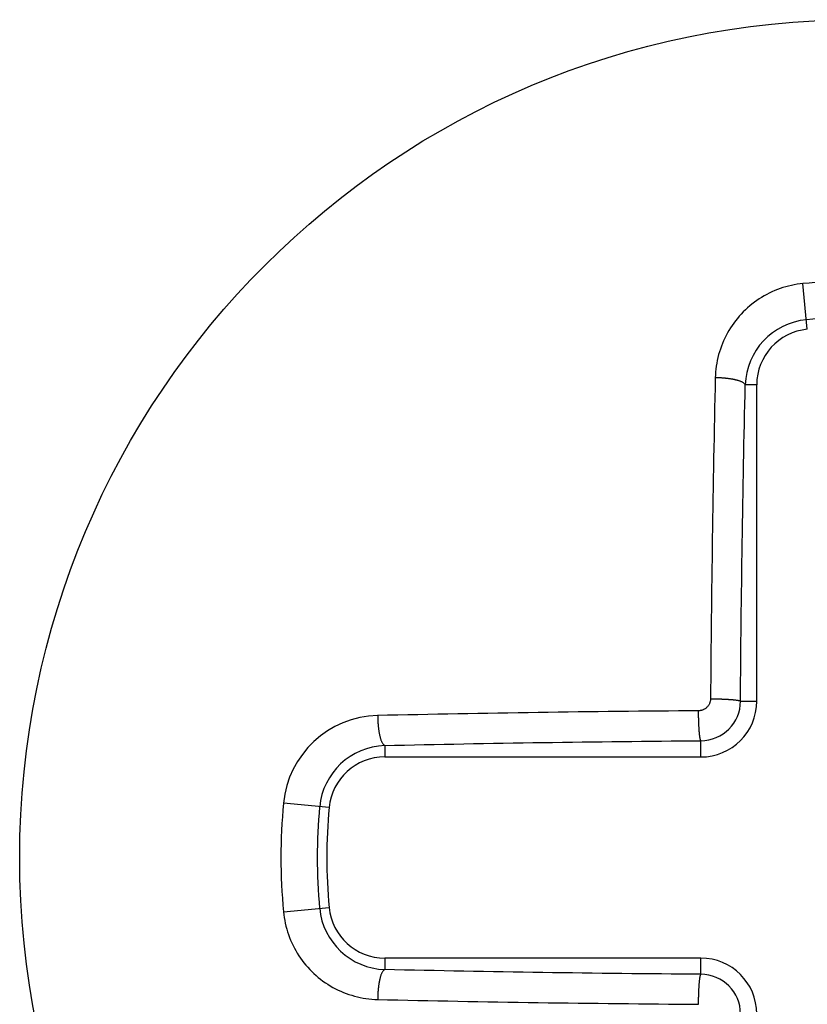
# Model space of a CAD drawing. Extents: x 131 to 418, y 147 to 294.
# Tile 16 of 37: x 240.5 to 241.91, y 255.53 to 257.29. Entities that reach past the tile are written whole.
import ezdxf

# ---------------------------------------------------------------- set-up
doc = ezdxf.new("R2010")
doc.units = 0
doc.header["$LTSCALE"] = 30.734
doc.header["$MEASUREMENT"] = 0
doc.layers.add('00_COMPONENTS', color=7, linetype='CONTINUOUS')

msp = doc.modelspace()

# ---------------------------------------------------------------- linework, layer by layer
at = {"layer": '00_COMPONENTS'}
for p, q in [((241.8942, 256.8195), (241.889, 256.8186)), ((241.8993, 256.8202), (241.8942, 256.8195)), ((241.9045, 256.8208), (241.8993, 256.8202)), ((241.9123, 256.739), (241.9045, 256.8208)), ((241.8442, 256.8037), (241.8395, 256.8013)), ((241.849, 256.8059), (241.8442, 256.8037)), ((241.8538, 256.8081), (241.849, 256.8059)), ((241.8587, 256.81), (241.8538, 256.8081)), ((241.8636, 256.8118), (241.8587, 256.81)), ((241.8686, 256.8135), (241.8636, 256.8118)), ((241.8737, 256.815), (241.8686, 256.8135)), ((241.8787, 256.8163), (241.8737, 256.815)), ((241.8839, 256.8175), (241.8787, 256.8163)), ((241.889, 256.8186), (241.8839, 256.8175)), ((241.8132, 256.7841), (241.8091, 256.7808)), ((241.8174, 256.7873), (241.8132, 256.7841)), ((241.8216, 256.7903), (241.8174, 256.7873)), ((241.826, 256.7933), (241.8216, 256.7903)), ((241.8304, 256.7961), (241.826, 256.7933)), ((241.8349, 256.7988), (241.8304, 256.7961)), ((241.8395, 256.8013), (241.8349, 256.7988)), ((241.7939, 256.7663), (241.7904, 256.7624)), ((241.7976, 256.7701), (241.7939, 256.7663)), ((241.8013, 256.7738), (241.7976, 256.7701)), ((241.8052, 256.7773), (241.8013, 256.7738)), ((241.8091, 256.7808), (241.8052, 256.7773)), ((241.7806, 256.7501), (241.7776, 256.7458)), ((241.7837, 256.7543), (241.7806, 256.7501)), ((241.787, 256.7584), (241.7837, 256.7543)), ((241.7904, 256.7624), (241.787, 256.7584)), ((241.7693, 256.7324), (241.7668, 256.7278)), ((241.7719, 256.737), (241.7693, 256.7324)), ((241.7747, 256.7414), (241.7719, 256.737)), ((241.7776, 256.7458), (241.7747, 256.7414)), ((241.7602, 256.7135), (241.7583, 256.7086)), ((241.7623, 256.7183), (241.7602, 256.7135)), ((241.7645, 256.7231), (241.7623, 256.7183)), ((241.7668, 256.7278), (241.7645, 256.7231)), ((241.755, 256.6986), (241.7535, 256.6935)), ((241.7566, 256.7036), (241.755, 256.6986)), ((241.7583, 256.7086), (241.7566, 256.7036)), ((241.7501, 256.6781), (241.7493, 256.673)), ((241.7511, 256.6833), (241.7501, 256.6781)), ((241.7522, 256.6884), (241.7511, 256.6833)), ((241.7535, 256.6935), (241.7522, 256.6884)), ((241.7481, 256.6625), (241.7477, 256.6573)), ((241.7486, 256.6678), (241.7481, 256.6625)), ((241.7493, 256.673), (241.7486, 256.6678)), ((241.7475, 256.6521), (241.7471, 256.6341)), ((241.7477, 256.6573), (241.7475, 256.6521)), ((241.7485, 256.6521), (241.7475, 256.6521)), ((241.7495, 256.6521), (241.7485, 256.6521)), ((241.7505, 256.6521), (241.7495, 256.6521)), ((241.7515, 256.6521), (241.7505, 256.6521)), ((241.7525, 256.652), (241.7515, 256.6521)), ((241.7536, 256.652), (241.7525, 256.652)), ((241.7546, 256.652), (241.7536, 256.652)), ((241.7556, 256.6519), (241.7546, 256.652)), ((241.7566, 256.6519), (241.7556, 256.6519)), ((241.7576, 256.6518), (241.7566, 256.6519)), ((241.7586, 256.6518), (241.7576, 256.6518)), ((241.7596, 256.6517), (241.7586, 256.6518)), ((241.7606, 256.6516), (241.7596, 256.6517)), ((241.7616, 256.6516), (241.7606, 256.6516)), ((241.7626, 256.6515), (241.7616, 256.6516)), ((241.7636, 256.6514), (241.7626, 256.6515)), ((241.7646, 256.6513), (241.7636, 256.6514)), ((241.7656, 256.6512), (241.7646, 256.6513)), ((241.7666, 256.6511), (241.7656, 256.6512)), ((241.7676, 256.651), (241.7666, 256.6511)), ((241.7686, 256.6509), (241.7676, 256.651)), ((241.7696, 256.6508), (241.7686, 256.6509)), ((241.7706, 256.6507), (241.7696, 256.6508)), ((241.7716, 256.6505), (241.7706, 256.6507)), ((241.7726, 256.6504), (241.7716, 256.6505)), ((241.7736, 256.6502), (241.7726, 256.6504)), ((241.7746, 256.6501), (241.7736, 256.6502)), ((241.7756, 256.6499), (241.7746, 256.6501)), ((241.7766, 256.6498), (241.7756, 256.6499)), ((241.7776, 256.6496), (241.7766, 256.6498)), ((241.7786, 256.6494), (241.7776, 256.6496)), ((241.7796, 256.6492), (241.7786, 256.6494)), ((241.7806, 256.649), (241.7796, 256.6492)), ((241.7816, 256.6488), (241.7806, 256.649)), ((241.7826, 256.6486), (241.7816, 256.6488)), ((241.7836, 256.6484), (241.7826, 256.6486)), ((241.7845, 256.6481), (241.7836, 256.6484)), ((241.7855, 256.6479), (241.7845, 256.6481)), ((241.7865, 256.6476), (241.7855, 256.6479)), ((241.7875, 256.6474), (241.7865, 256.6476)), ((241.7885, 256.6471), (241.7875, 256.6474)), ((241.7894, 256.6468), (241.7885, 256.6471)), ((241.7904, 256.6465), (241.7894, 256.6468)), ((241.7913, 256.6462), (241.7904, 256.6465)), ((241.7923, 256.6458), (241.7913, 256.6462)), ((241.7932, 256.6454), (241.7923, 256.6458)), ((241.7941, 256.645), (241.7932, 256.6454)), ((241.7951, 256.6446), (241.7941, 256.645)), ((241.796, 256.6441), (241.7951, 256.6446)), ((241.7968, 256.6436), (241.796, 256.6441)), ((241.7977, 256.6431), (241.7968, 256.6436)), ((241.7985, 256.6425), (241.7977, 256.6431)), ((241.7471, 256.6341), (241.7467, 256.6162)), ((241.7993, 256.6419), (241.7985, 256.6425)), ((241.8, 256.6412), (241.7993, 256.6419)), ((241.8006, 256.6403), (241.8, 256.6412)), ((241.8011, 256.6394), (241.8006, 256.6403)), ((241.8007, 256.6217), (241.8011, 256.6394)), ((241.8217, 256.6394), (241.8011, 256.6394)), ((241.8217, 256.0732), (241.8217, 256.6394)), ((241.7467, 256.6162), (241.7463, 256.5982)), ((241.8003, 256.604), (241.8007, 256.6217)), ((241.7463, 256.5982), (241.7459, 256.5803)), ((241.7999, 256.5864), (241.8003, 256.604)), ((241.7459, 256.5803), (241.7456, 256.5623)), ((241.7995, 256.5687), (241.7999, 256.5864)), ((241.7456, 256.5623), (241.7452, 256.5444)), ((241.7992, 256.551), (241.7995, 256.5687)), ((241.7452, 256.5444), (241.7449, 256.5264)), ((241.7988, 256.5333), (241.7992, 256.551)), ((241.7449, 256.5264), (241.7445, 256.5084)), ((241.7985, 256.5156), (241.7988, 256.5333)), ((241.7445, 256.5084), (241.7442, 256.4905)), ((241.7981, 256.4979), (241.7985, 256.5156)), ((241.7442, 256.4905), (241.7439, 256.4725)), ((241.7978, 256.4802), (241.7981, 256.4979)), ((241.7439, 256.4725), (241.7435, 256.4546)), ((241.7975, 256.4625), (241.7978, 256.4802)), ((241.7435, 256.4546), (241.7432, 256.4366)), ((241.7972, 256.4448), (241.7975, 256.4625)), ((241.7432, 256.4366), (241.7429, 256.4186)), ((241.7969, 256.4271), (241.7972, 256.4448)), ((241.7429, 256.4186), (241.7426, 256.4007)), ((241.7966, 256.4094), (241.7969, 256.4271)), ((241.7426, 256.4007), (241.7424, 256.3827)), ((241.7963, 256.3917), (241.7966, 256.4094)), ((241.7424, 256.3827), (241.7421, 256.3648)), ((241.796, 256.374), (241.7963, 256.3917)), ((241.7421, 256.3648), (241.7418, 256.3468)), ((241.7957, 256.3563), (241.796, 256.374)), ((241.7418, 256.3468), (241.7416, 256.3288)), ((241.7955, 256.3386), (241.7957, 256.3563)), ((241.7416, 256.3288), (241.7413, 256.3109)), ((241.7952, 256.3209), (241.7955, 256.3386)), ((241.7413, 256.3109), (241.7411, 256.2929)), ((241.795, 256.3032), (241.7952, 256.3209)), ((241.7411, 256.2929), (241.7409, 256.275)), ((241.7947, 256.2856), (241.795, 256.3032)), ((241.7409, 256.275), (241.7406, 256.257)), ((241.7945, 256.2679), (241.7947, 256.2856)), ((241.7406, 256.257), (241.7404, 256.239)), ((241.7943, 256.2502), (241.7945, 256.2679)), ((241.7404, 256.239), (241.7402, 256.2211)), ((241.7941, 256.2325), (241.7943, 256.2502)), ((241.7402, 256.2211), (241.74, 256.2031)), ((241.7939, 256.2148), (241.7941, 256.2325)), ((241.74, 256.2031), (241.7398, 256.1852)), ((241.7937, 256.1971), (241.7939, 256.2148)), ((241.7398, 256.1852), (241.7397, 256.1672)), ((241.7935, 256.1794), (241.7937, 256.1971)), ((241.7397, 256.1672), (241.7395, 256.1492)), ((241.7933, 256.1617), (241.7935, 256.1794)), ((241.7395, 256.1492), (241.7393, 256.1313)), ((241.7932, 256.144), (241.7933, 256.1617)), ((241.793, 256.1263), (241.7932, 256.144)), ((241.7393, 256.1313), (241.7392, 256.1133)), ((241.7929, 256.1086), (241.793, 256.1263)), ((241.7392, 256.1133), (241.739, 256.0954)), ((241.7927, 256.0909), (241.7929, 256.1086)), ((241.739, 256.0954), (241.7389, 256.0774)), ((241.7926, 256.0732), (241.7927, 256.0909)), ((241.7318, 256.0616), (241.731, 256.0609)), ((241.7326, 256.0623), (241.7318, 256.0616)), ((241.7333, 256.0631), (241.7326, 256.0623)), ((241.734, 256.0639), (241.7333, 256.0631)), ((241.7346, 256.0647), (241.734, 256.0639)), ((241.7352, 256.0656), (241.7346, 256.0647)), ((241.7358, 256.0665), (241.7352, 256.0656)), ((241.7363, 256.0674), (241.7358, 256.0665)), ((241.7368, 256.0683), (241.7363, 256.0674)), ((241.7372, 256.0693), (241.7368, 256.0683)), ((241.7376, 256.0703), (241.7372, 256.0693)), ((241.7379, 256.0713), (241.7376, 256.0703)), ((241.7382, 256.0723), (241.7379, 256.0713)), ((241.7385, 256.0733), (241.7382, 256.0723)), ((241.7386, 256.0743), (241.7385, 256.0733)), ((241.7388, 256.0753), (241.7386, 256.0743)), ((241.7389, 256.0764), (241.7388, 256.0753)), ((241.7389, 256.0774), (241.7397, 256.0774)), ((241.7389, 256.0774), (241.7389, 256.0764)), ((241.7397, 256.0774), (241.7404, 256.0774)), ((241.7404, 256.0774), (241.7412, 256.0774)), ((241.7412, 256.0774), (241.7419, 256.0774)), ((241.7419, 256.0774), (241.7427, 256.0774)), ((241.7427, 256.0774), (241.7434, 256.0774)), ((241.7434, 256.0774), (241.7442, 256.0774)), ((241.7442, 256.0774), (241.7449, 256.0774)), ((241.7449, 256.0774), (241.7457, 256.0774)), ((241.7457, 256.0774), (241.7464, 256.0773)), ((241.7464, 256.0773), (241.7472, 256.0773)), ((241.7472, 256.0773), (241.7479, 256.0773)), ((241.7479, 256.0773), (241.7487, 256.0773)), ((241.7487, 256.0773), (241.7494, 256.0773)), ((241.7494, 256.0773), (241.7502, 256.0773)), ((241.7502, 256.0773), (241.7509, 256.0773)), ((241.7509, 256.0773), (241.7517, 256.0773)), ((241.7517, 256.0773), (241.7524, 256.0772)), ((241.7524, 256.0772), (241.7532, 256.0772)), ((241.7532, 256.0772), (241.7539, 256.0772)), ((241.7539, 256.0772), (241.7547, 256.0772)), ((241.7547, 256.0772), (241.7554, 256.0772)), ((241.7554, 256.0772), (241.7562, 256.0771)), ((241.7562, 256.0771), (241.7569, 256.0771)), ((241.7569, 256.0771), (241.7577, 256.0771)), ((241.7577, 256.0771), (241.7584, 256.0771)), ((241.7584, 256.0771), (241.7592, 256.077)), ((241.7592, 256.077), (241.7599, 256.077)), ((241.7599, 256.077), (241.7607, 256.077)), ((241.7607, 256.077), (241.7614, 256.0769)), ((241.7614, 256.0769), (241.7622, 256.0769)), ((241.7622, 256.0769), (241.7629, 256.0769)), ((241.7629, 256.0769), (241.7637, 256.0768)), ((241.7637, 256.0768), (241.7644, 256.0768)), ((241.7644, 256.0768), (241.7652, 256.0768)), ((241.7652, 256.0768), (241.7659, 256.0767)), ((241.7659, 256.0767), (241.7667, 256.0767)), ((241.7667, 256.0767), (241.7674, 256.0767)), ((241.7674, 256.0767), (241.7682, 256.0766)), ((241.7682, 256.0766), (241.7689, 256.0766)), ((241.7689, 256.0766), (241.7697, 256.0765)), ((241.7697, 256.0765), (241.7704, 256.0765)), ((241.7704, 256.0765), (241.7712, 256.0764)), ((241.7712, 256.0764), (241.7719, 256.0764)), ((241.7719, 256.0764), (241.7727, 256.0763)), ((241.7727, 256.0763), (241.7734, 256.0763)), ((241.7734, 256.0763), (241.7742, 256.0762)), ((241.7742, 256.0762), (241.7749, 256.0762)), ((241.7749, 256.0762), (241.7757, 256.0761)), ((241.7757, 256.0761), (241.7764, 256.0761)), ((241.7764, 256.0761), (241.7772, 256.076)), ((241.7772, 256.076), (241.7779, 256.0759)), ((241.7779, 256.0759), (241.7786, 256.0759)), ((241.7786, 256.0759), (241.7794, 256.0758)), ((241.7794, 256.0758), (241.7801, 256.0757)), ((241.7801, 256.0757), (241.7809, 256.0756)), ((241.7809, 256.0756), (241.7816, 256.0755)), ((241.7816, 256.0755), (241.7824, 256.0755)), ((241.7824, 256.0755), (241.7831, 256.0754)), ((241.7831, 256.0754), (241.7839, 256.0753)), ((241.7839, 256.0753), (241.7846, 256.0752)), ((241.7846, 256.0752), (241.7854, 256.0751)), ((241.7854, 256.0751), (241.7861, 256.075)), ((241.7861, 256.075), (241.7869, 256.0749)), ((241.7869, 256.0749), (241.7876, 256.0747)), ((241.7876, 256.0747), (241.7883, 256.0746)), ((241.7883, 256.0746), (241.789, 256.0744)), ((241.789, 256.0744), (241.7898, 256.0743)), ((241.7898, 256.0743), (241.7905, 256.0741)), ((241.7905, 256.0741), (241.7913, 256.0739)), ((241.7913, 256.0739), (241.792, 256.0736)), ((241.792, 256.0736), (241.7926, 256.0732)), ((241.7926, 256.0732), (241.8217, 256.0732)), ((241.1607, 256.0478), (241.1428, 256.0474)), ((241.1428, 256.0474), (241.1428, 256.0464)), ((241.1428, 256.0464), (241.1428, 256.0454)), ((241.1428, 256.0454), (241.1428, 256.0444)), ((241.1428, 256.0444), (241.1428, 256.0433)), ((241.1787, 256.0482), (241.1607, 256.0478)), ((241.1967, 256.0486), (241.1787, 256.0482)), ((241.2146, 256.0489), (241.1967, 256.0486)), ((241.2326, 256.0493), (241.2146, 256.0489)), ((241.2505, 256.0497), (241.2326, 256.0493)), ((241.2685, 256.05), (241.2505, 256.0497)), ((241.2864, 256.0504), (241.2685, 256.05)), ((241.3044, 256.0507), (241.2864, 256.0504)), ((241.3224, 256.051), (241.3044, 256.0507)), ((241.3403, 256.0513), (241.3224, 256.051)), ((241.3583, 256.0517), (241.3403, 256.0513)), ((241.3762, 256.0519), (241.3583, 256.0517)), ((241.3942, 256.0522), (241.3762, 256.0519)), ((241.4122, 256.0525), (241.3942, 256.0522)), ((241.4301, 256.0528), (241.4122, 256.0525)), ((241.4481, 256.0531), (241.4301, 256.0528)), ((241.466, 256.0533), (241.4481, 256.0531)), ((241.484, 256.0536), (241.466, 256.0533)), ((241.502, 256.0538), (241.484, 256.0536)), ((241.5199, 256.054), (241.502, 256.0538)), ((241.5379, 256.0542), (241.5199, 256.054)), ((241.5558, 256.0545), (241.5379, 256.0542)), ((241.5738, 256.0547), (241.5558, 256.0545)), ((241.5918, 256.0549), (241.5738, 256.0547)), ((241.6097, 256.055), (241.5918, 256.0549)), ((241.6277, 256.0552), (241.6097, 256.055)), ((241.6456, 256.0554), (241.6277, 256.0552)), ((241.6636, 256.0555), (241.6456, 256.0554)), ((241.6816, 256.0557), (241.6636, 256.0555)), ((241.6995, 256.0558), (241.6816, 256.0557)), ((241.7175, 256.056), (241.6995, 256.0558)), ((241.7175, 256.0552), (241.7175, 256.056)), ((241.7185, 256.056), (241.7175, 256.056)), ((241.7175, 256.0545), (241.7175, 256.0552)), ((241.7175, 256.0537), (241.7175, 256.0545)), ((241.7175, 256.053), (241.7175, 256.0537)), ((241.7175, 256.0522), (241.7175, 256.053)), ((241.7175, 256.0515), (241.7175, 256.0522)), ((241.7175, 256.0507), (241.7175, 256.0515)), ((241.7175, 256.05), (241.7175, 256.0507)), ((241.7175, 256.0492), (241.7175, 256.05)), ((241.7175, 256.0485), (241.7175, 256.0492)), ((241.7176, 256.0477), (241.7175, 256.0485)), ((241.7176, 256.047), (241.7176, 256.0477)), ((241.7176, 256.0462), (241.7176, 256.047)), ((241.7176, 256.0455), (241.7176, 256.0462)), ((241.7176, 256.0447), (241.7176, 256.0455)), ((241.7176, 256.044), (241.7176, 256.0447)), ((241.7176, 256.0432), (241.7176, 256.044)), ((241.7195, 256.0561), (241.7185, 256.056)), ((241.7206, 256.0562), (241.7195, 256.0561)), ((241.7216, 256.0564), (241.7206, 256.0562)), ((241.7226, 256.0567), (241.7216, 256.0564)), ((241.7236, 256.057), (241.7226, 256.0567)), ((241.7246, 256.0573), (241.7236, 256.057)), ((241.7256, 256.0577), (241.7246, 256.0573)), ((241.7266, 256.0581), (241.7256, 256.0577)), ((241.7275, 256.0586), (241.7266, 256.0581)), ((241.7284, 256.0591), (241.7275, 256.0586)), ((241.7293, 256.0596), (241.7284, 256.0591)), ((241.7302, 256.0602), (241.7293, 256.0596)), ((241.731, 256.0609), (241.7302, 256.0602)), ((241.1428, 256.0433), (241.1429, 256.0423)), ((241.1429, 256.0423), (241.1429, 256.0413)), ((241.1429, 256.0413), (241.1429, 256.0403)), ((241.1429, 256.0403), (241.143, 256.0393)), ((241.143, 256.0393), (241.143, 256.0383)), ((241.143, 256.0383), (241.1431, 256.0373)), ((241.1431, 256.0373), (241.1431, 256.0363)), ((241.1431, 256.0363), (241.1432, 256.0353)), ((241.1432, 256.0353), (241.1432, 256.0343)), ((241.1432, 256.0343), (241.1433, 256.0333)), ((241.1433, 256.0333), (241.1434, 256.0323)), ((241.1434, 256.0323), (241.1435, 256.0313)), ((241.1435, 256.0313), (241.1436, 256.0303)), ((241.1436, 256.0303), (241.1437, 256.0293)), ((241.1437, 256.0293), (241.1438, 256.0283)), ((241.1438, 256.0283), (241.1439, 256.0272)), ((241.1439, 256.0272), (241.144, 256.0262)), ((241.144, 256.0262), (241.1441, 256.0252)), ((241.7177, 256.0425), (241.7176, 256.0432)), ((241.7177, 256.0417), (241.7177, 256.0425)), ((241.7177, 256.041), (241.7177, 256.0417)), ((241.7177, 256.0402), (241.7177, 256.041)), ((241.7177, 256.0395), (241.7177, 256.0402)), ((241.7178, 256.0387), (241.7177, 256.0395)), ((241.7178, 256.038), (241.7178, 256.0387)), ((241.7178, 256.0372), (241.7178, 256.038)), ((241.7178, 256.0365), (241.7178, 256.0372)), ((241.7179, 256.0357), (241.7178, 256.0365)), ((241.7179, 256.035), (241.7179, 256.0357)), ((241.7179, 256.0342), (241.7179, 256.035)), ((241.7179, 256.0335), (241.7179, 256.0342)), ((241.718, 256.0327), (241.7179, 256.0335)), ((241.718, 256.032), (241.718, 256.0327)), ((241.718, 256.0312), (241.718, 256.032)), ((241.7181, 256.0305), (241.718, 256.0312)), ((241.7181, 256.0297), (241.7181, 256.0305)), ((241.7181, 256.029), (241.7181, 256.0297)), ((241.7182, 256.0282), (241.7181, 256.029)), ((241.7182, 256.0275), (241.7182, 256.0282)), ((241.7183, 256.0267), (241.7182, 256.0275)), ((241.7183, 256.026), (241.7183, 256.0267)), ((241.7184, 256.0252), (241.7183, 256.026)), ((241.1441, 256.0252), (241.1442, 256.0242)), ((241.1442, 256.0242), (241.1444, 256.0232)), ((241.1444, 256.0232), (241.1445, 256.0223)), ((241.1445, 256.0223), (241.1446, 256.0213)), ((241.1446, 256.0213), (241.1448, 256.0203)), ((241.1448, 256.0203), (241.145, 256.0193)), ((241.145, 256.0193), (241.1451, 256.0183)), ((241.1451, 256.0183), (241.1453, 256.0173)), ((241.1453, 256.0173), (241.1455, 256.0163)), ((241.1455, 256.0163), (241.1457, 256.0153)), ((241.1457, 256.0153), (241.1459, 256.0143)), ((241.1459, 256.0143), (241.1461, 256.0133)), ((241.1461, 256.0133), (241.1463, 256.0123)), ((241.1463, 256.0123), (241.1465, 256.0113)), ((241.1465, 256.0113), (241.1467, 256.0103)), ((241.1467, 256.0103), (241.147, 256.0094)), ((241.147, 256.0094), (241.1472, 256.0084)), ((241.1472, 256.0084), (241.1475, 256.0074)), ((241.7184, 256.0245), (241.7184, 256.0252)), ((241.7184, 256.0237), (241.7184, 256.0245)), ((241.7185, 256.023), (241.7184, 256.0237)), ((241.7185, 256.0222), (241.7185, 256.023)), ((241.7186, 256.0215), (241.7185, 256.0222)), ((241.7187, 256.0207), (241.7186, 256.0215)), ((241.7187, 256.02), (241.7187, 256.0207)), ((241.7188, 256.0192), (241.7187, 256.02)), ((241.7188, 256.0185), (241.7188, 256.0192)), ((241.7189, 256.0177), (241.7188, 256.0185)), ((241.719, 256.017), (241.7189, 256.0177)), ((241.719, 256.0162), (241.719, 256.017)), ((241.7191, 256.0155), (241.719, 256.0162)), ((241.7192, 256.0147), (241.7191, 256.0155)), ((241.7193, 256.014), (241.7192, 256.0147)), ((241.7193, 256.0132), (241.7193, 256.014)), ((241.7194, 256.0125), (241.7193, 256.0132)), ((241.7195, 256.0118), (241.7194, 256.0125)), ((241.7196, 256.011), (241.7195, 256.0118)), ((241.7197, 256.0103), (241.7196, 256.011)), ((241.7198, 256.0095), (241.7197, 256.0103)), ((241.7199, 256.0088), (241.7198, 256.0095)), ((241.72, 256.008), (241.7199, 256.0088)), ((241.1475, 256.0074), (241.1478, 256.0064)), ((241.1478, 256.0064), (241.1481, 256.0055)), ((241.1481, 256.0055), (241.1484, 256.0045)), ((241.1484, 256.0045), (241.1487, 256.0035)), ((241.1487, 256.0035), (241.1491, 256.0026)), ((241.1491, 256.0026), (241.1495, 256.0017)), ((241.1495, 256.0017), (241.1499, 256.0007)), ((241.1499, 256.0007), (241.1503, 255.9998)), ((241.1503, 255.9998), (241.1508, 255.9989)), ((241.1508, 255.9989), (241.1512, 255.998)), ((241.1512, 255.998), (241.1518, 255.9972)), ((241.1518, 255.9972), (241.1524, 255.9964)), ((241.1524, 255.9964), (241.153, 255.9956)), ((241.153, 255.9956), (241.1537, 255.9949)), ((241.1537, 255.9949), (241.1545, 255.9943)), ((241.1545, 255.9943), (241.1555, 255.9938)), ((241.1555, 255.9938), (241.1731, 255.9942)), ((241.1555, 255.9938), (241.1555, 255.9732)), ((241.1731, 255.9942), (241.1908, 255.9946)), ((241.1908, 255.9946), (241.2085, 255.995)), ((241.2085, 255.995), (241.2262, 255.9954)), ((241.2262, 255.9954), (241.2439, 255.9957)), ((241.2439, 255.9957), (241.2616, 255.9961)), ((241.2616, 255.9961), (241.2793, 255.9964)), ((241.2793, 255.9964), (241.297, 255.9968)), ((241.297, 255.9968), (241.3147, 255.9971)), ((241.3147, 255.9971), (241.3324, 255.9974)), ((241.3324, 255.9974), (241.3501, 255.9977)), ((241.3501, 255.9977), (241.3678, 255.998)), ((241.3678, 255.998), (241.3855, 255.9983)), ((241.3855, 255.9983), (241.4032, 255.9986)), ((241.4032, 255.9986), (241.4209, 255.9989)), ((241.4209, 255.9989), (241.4386, 255.9992)), ((241.4386, 255.9992), (241.4562, 255.9994)), ((241.4562, 255.9994), (241.4739, 255.9997)), ((241.4739, 255.9997), (241.4916, 255.9999)), ((241.4916, 255.9999), (241.5093, 256.0001)), ((241.5093, 256.0001), (241.527, 256.0004)), ((241.527, 256.0004), (241.5447, 256.0006)), ((241.5447, 256.0006), (241.5624, 256.0008)), ((241.5624, 256.0008), (241.5801, 256.001)), ((241.5801, 256.001), (241.5978, 256.0012)), ((241.5978, 256.0012), (241.6155, 256.0014)), ((241.6155, 256.0014), (241.6332, 256.0015)), ((241.6332, 256.0015), (241.6509, 256.0017)), ((241.6509, 256.0017), (241.6686, 256.0019)), ((241.6686, 256.0019), (241.6863, 256.002)), ((241.6863, 256.002), (241.704, 256.0022)), ((241.704, 256.0022), (241.7217, 256.0023)), ((241.7202, 256.0073), (241.72, 256.008)), ((241.7203, 256.0066), (241.7202, 256.0073)), ((241.7204, 256.0058), (241.7203, 256.0066)), ((241.7206, 256.0051), (241.7204, 256.0058)), ((241.7208, 256.0044), (241.7206, 256.0051)), ((241.721, 256.0036), (241.7208, 256.0044)), ((241.7213, 256.0029), (241.721, 256.0036)), ((241.7217, 256.0023), (241.7213, 256.0029)), ((241.7217, 255.9732), (241.7217, 256.0023)), ((241.1555, 255.9732), (241.7217, 255.9732)), ((241.0559, 255.8826), (240.9741, 255.8903)), ((240.9741, 255.6961), (241.0559, 255.7038)), ((240.9741, 255.6961), (240.9747, 255.6909)), ((240.9747, 255.6909), (240.9754, 255.6857)), ((240.9754, 255.6857), (240.9763, 255.6805)), ((240.9763, 255.6805), (240.9773, 255.6754)), ((240.9773, 255.6754), (240.9785, 255.6703)), ((240.9785, 255.6703), (240.9799, 255.6652)), ((240.9799, 255.6652), (240.9814, 255.6601)), ((240.9814, 255.6601), (240.9831, 255.6552)), ((240.9831, 255.6552), (240.9849, 255.6502)), ((240.9849, 255.6502), (240.9868, 255.6453)), ((240.9868, 255.6453), (240.9889, 255.6405)), ((240.9889, 255.6405), (240.9912, 255.6358)), ((240.9912, 255.6358), (240.9936, 255.6311)), ((240.9936, 255.6311), (240.9961, 255.6265)), ((240.9961, 255.6265), (240.9988, 255.6219)), ((240.9988, 255.6219), (241.0016, 255.6175)), ((241.0016, 255.6175), (241.0045, 255.6131)), ((241.0045, 255.6131), (241.0076, 255.6089)), ((241.0076, 255.6089), (241.0108, 255.6047)), ((241.0108, 255.6047), (241.0141, 255.6007)), ((241.1555, 255.6132), (241.1555, 255.5926)), ((241.7217, 255.6132), (241.1555, 255.6132)), ((241.7217, 255.5841), (241.7217, 255.6132)), ((241.0141, 255.6007), (241.0176, 255.5967)), ((241.0176, 255.5967), (241.0211, 255.5928)), ((241.0211, 255.5928), (241.0248, 255.5891)), ((241.0248, 255.5891), (241.0286, 255.5854)), ((241.0286, 255.5854), (241.0325, 255.5819)), ((241.1499, 255.5857), (241.1495, 255.5847)), ((241.1503, 255.5866), (241.1499, 255.5857)), ((241.1508, 255.5875), (241.1503, 255.5866)), ((241.1512, 255.5884), (241.1508, 255.5875)), ((241.1518, 255.5892), (241.1512, 255.5884)), ((241.1524, 255.5901), (241.1518, 255.5892)), ((241.153, 255.5908), (241.1524, 255.5901)), ((241.1537, 255.5915), (241.153, 255.5908)), ((241.1545, 255.5922), (241.1537, 255.5915)), ((241.1555, 255.5926), (241.1545, 255.5922)), ((241.1731, 255.5922), (241.1555, 255.5926)), ((241.1908, 255.5918), (241.1731, 255.5922)), ((241.2085, 255.5914), (241.1908, 255.5918)), ((241.2262, 255.591), (241.2085, 255.5914)), ((241.2439, 255.5907), (241.2262, 255.591)), ((241.2616, 255.5903), (241.2439, 255.5907)), ((241.2793, 255.59), (241.2616, 255.5903)), ((241.297, 255.5896), (241.2793, 255.59)), ((241.3147, 255.5893), (241.297, 255.5896)), ((241.3324, 255.589), (241.3147, 255.5893)), ((241.3501, 255.5887), (241.3324, 255.589)), ((241.3678, 255.5884), (241.3501, 255.5887)), ((241.3855, 255.5881), (241.3678, 255.5884)), ((241.4032, 255.5878), (241.3855, 255.5881)), ((241.4209, 255.5875), (241.4032, 255.5878)), ((241.4386, 255.5873), (241.4209, 255.5875)), ((241.4562, 255.587), (241.4386, 255.5873)), ((241.4739, 255.5867), (241.4562, 255.587)), ((241.4916, 255.5865), (241.4739, 255.5867)), ((241.5093, 255.5863), (241.4916, 255.5865)), ((241.527, 255.586), (241.5093, 255.5863)), ((241.5447, 255.5858), (241.527, 255.586)), ((241.5624, 255.5856), (241.5447, 255.5858)), ((241.5801, 255.5854), (241.5624, 255.5856)), ((241.5978, 255.5852), (241.5801, 255.5854)), ((241.6155, 255.585), (241.5978, 255.5852)), ((241.0325, 255.5819), (241.0365, 255.5785)), ((241.0365, 255.5785), (241.0406, 255.5753)), ((241.0406, 255.5753), (241.0448, 255.5721)), ((241.0448, 255.5721), (241.0491, 255.5691)), ((241.0491, 255.5691), (241.0535, 255.5662)), ((241.1451, 255.5681), (241.145, 255.5671)), ((241.1453, 255.5691), (241.1451, 255.5681)), ((241.1455, 255.5701), (241.1453, 255.5691)), ((241.1457, 255.5711), (241.1455, 255.5701)), ((241.1459, 255.5721), (241.1457, 255.5711)), ((241.1461, 255.5731), (241.1459, 255.5721)), ((241.1463, 255.5741), (241.1461, 255.5731)), ((241.1465, 255.5751), (241.1463, 255.5741)), ((241.1467, 255.5761), (241.1465, 255.5751)), ((241.147, 255.577), (241.1467, 255.5761)), ((241.1472, 255.578), (241.147, 255.577)), ((241.1475, 255.579), (241.1472, 255.578)), ((241.1478, 255.58), (241.1475, 255.579)), ((241.1481, 255.581), (241.1478, 255.58)), ((241.1484, 255.5819), (241.1481, 255.581)), ((241.1487, 255.5829), (241.1484, 255.5819)), ((241.1491, 255.5838), (241.1487, 255.5829)), ((241.1495, 255.5847), (241.1491, 255.5838)), ((241.6332, 255.5849), (241.6155, 255.585)), ((241.6509, 255.5847), (241.6332, 255.5849)), ((241.6686, 255.5845), (241.6509, 255.5847)), ((241.6863, 255.5844), (241.6686, 255.5845)), ((241.704, 255.5842), (241.6863, 255.5844)), ((241.7217, 255.5841), (241.704, 255.5842)), ((241.7188, 255.5679), (241.7189, 255.5687)), ((241.7188, 255.5672), (241.7188, 255.5679)), ((241.7189, 255.5687), (241.719, 255.5694)), ((241.719, 255.5702), (241.7191, 255.5709)), ((241.719, 255.5694), (241.719, 255.5702)), ((241.7191, 255.5709), (241.7192, 255.5717)), ((241.7192, 255.5717), (241.7193, 255.5724)), ((241.7193, 255.5732), (241.7194, 255.5739)), ((241.7193, 255.5724), (241.7193, 255.5732)), ((241.7194, 255.5739), (241.7195, 255.5747)), ((241.7195, 255.5747), (241.7196, 255.5754)), ((241.7196, 255.5754), (241.7197, 255.5762)), ((241.7197, 255.5762), (241.7198, 255.5769)), ((241.7198, 255.5769), (241.7199, 255.5776)), ((241.7199, 255.5776), (241.72, 255.5784)), ((241.72, 255.5784), (241.7202, 255.5791)), ((241.7202, 255.5791), (241.7203, 255.5798)), ((241.7203, 255.5798), (241.7204, 255.5806)), ((241.7204, 255.5806), (241.7206, 255.5813)), ((241.7206, 255.5813), (241.7208, 255.582)), ((241.7208, 255.582), (241.721, 255.5828)), ((241.721, 255.5828), (241.7213, 255.5835)), ((241.7213, 255.5835), (241.7217, 255.5841)), ((241.0535, 255.5662), (241.0579, 255.5635)), ((241.0579, 255.5635), (241.0625, 255.5608)), ((241.0625, 255.5608), (241.0671, 255.5583)), ((241.0671, 255.5583), (241.0718, 255.556)), ((241.0718, 255.556), (241.0766, 255.5538)), ((241.0766, 255.5538), (241.0814, 255.5518)), ((241.0814, 255.5518), (241.0863, 255.5499)), ((241.0863, 255.5499), (241.0913, 255.5481)), ((241.1432, 255.5511), (241.1431, 255.5501)), ((241.1431, 255.5501), (241.1431, 255.5491)), ((241.1433, 255.5531), (241.1432, 255.5521)), ((241.1432, 255.5521), (241.1432, 255.5511)), ((241.1434, 255.5541), (241.1433, 255.5531)), ((241.1435, 255.5551), (241.1434, 255.5541)), ((241.1436, 255.5562), (241.1435, 255.5551)), ((241.1437, 255.5572), (241.1436, 255.5562)), ((241.1438, 255.5582), (241.1437, 255.5572)), ((241.1439, 255.5592), (241.1438, 255.5582)), ((241.144, 255.5602), (241.1439, 255.5592)), ((241.1441, 255.5612), (241.144, 255.5602)), ((241.1442, 255.5622), (241.1441, 255.5612)), ((241.1444, 255.5632), (241.1442, 255.5622)), ((241.1445, 255.5642), (241.1444, 255.5632)), ((241.1446, 255.5652), (241.1445, 255.5642)), ((241.1448, 255.5662), (241.1446, 255.5652)), ((241.145, 255.5671), (241.1448, 255.5662)), ((241.7178, 255.5499), (241.7179, 255.5507)), ((241.7178, 255.5492), (241.7178, 255.5499)), ((241.7179, 255.5529), (241.718, 255.5537)), ((241.7179, 255.5522), (241.7179, 255.5529)), ((241.7179, 255.5514), (241.7179, 255.5522)), ((241.7179, 255.5507), (241.7179, 255.5514)), ((241.718, 255.5552), (241.7181, 255.5559)), ((241.718, 255.5544), (241.718, 255.5552)), ((241.718, 255.5537), (241.718, 255.5544)), ((241.7181, 255.5574), (241.7182, 255.5582)), ((241.7181, 255.5567), (241.7181, 255.5574)), ((241.7181, 255.5559), (241.7181, 255.5567)), ((241.7182, 255.5589), (241.7183, 255.5597)), ((241.7182, 255.5582), (241.7182, 255.5589)), ((241.7183, 255.5604), (241.7184, 255.5612)), ((241.7183, 255.5597), (241.7183, 255.5604)), ((241.7184, 255.5627), (241.7185, 255.5634)), ((241.7184, 255.5619), (241.7184, 255.5627)), ((241.7184, 255.5612), (241.7184, 255.5619)), ((241.7185, 255.5642), (241.7186, 255.5649)), ((241.7185, 255.5634), (241.7185, 255.5642)), ((241.7186, 255.5649), (241.7187, 255.5657)), ((241.7187, 255.5664), (241.7188, 255.5672)), ((241.7187, 255.5657), (241.7187, 255.5664)), ((241.0913, 255.5481), (241.0963, 255.5465)), ((241.0963, 255.5465), (241.1014, 255.545)), ((241.1014, 255.545), (241.1064, 255.5438)), ((241.1064, 255.5438), (241.1116, 255.5426)), ((241.1116, 255.5426), (241.1167, 255.5416)), ((241.1167, 255.5416), (241.1219, 255.5408)), ((241.1219, 255.5408), (241.1271, 255.5401)), ((241.1271, 255.5401), (241.1323, 255.5396)), ((241.1323, 255.5396), (241.1376, 255.5392)), ((241.1376, 255.5392), (241.1428, 255.539)), ((241.1429, 255.5441), (241.1428, 255.5431)), ((241.1428, 255.5431), (241.1428, 255.5421)), ((241.1428, 255.5421), (241.1428, 255.541)), ((241.1428, 255.541), (241.1428, 255.54)), ((241.1428, 255.54), (241.1428, 255.539)), ((241.1428, 255.539), (241.1607, 255.5386)), ((241.143, 255.5471), (241.1429, 255.5461)), ((241.1429, 255.5461), (241.1429, 255.5451)), ((241.1429, 255.5451), (241.1429, 255.5441)), ((241.1431, 255.5491), (241.143, 255.5481)), ((241.143, 255.5481), (241.143, 255.5471)), ((241.1607, 255.5386), (241.1787, 255.5382)), ((241.1787, 255.5382), (241.1967, 255.5378)), ((241.1967, 255.5378), (241.2146, 255.5375)), ((241.2146, 255.5375), (241.2326, 255.5371)), ((241.2326, 255.5371), (241.2505, 255.5367)), ((241.2505, 255.5367), (241.2685, 255.5364)), ((241.2685, 255.5364), (241.2864, 255.536)), ((241.2864, 255.536), (241.3044, 255.5357)), ((241.3044, 255.5357), (241.3224, 255.5354)), ((241.3224, 255.5354), (241.3403, 255.5351)), ((241.3403, 255.5351), (241.3583, 255.5347)), ((241.3583, 255.5347), (241.3762, 255.5344)), ((241.3762, 255.5344), (241.3942, 255.5342)), ((241.3942, 255.5342), (241.4122, 255.5339)), ((241.4122, 255.5339), (241.4301, 255.5336)), ((241.4301, 255.5336), (241.4481, 255.5333)), ((241.4481, 255.5333), (241.466, 255.5331)), ((241.466, 255.5331), (241.484, 255.5328)), ((241.484, 255.5328), (241.502, 255.5326)), ((241.502, 255.5326), (241.5199, 255.5324)), ((241.5199, 255.5324), (241.5379, 255.5322)), ((241.7175, 255.5379), (241.7176, 255.5387)), ((241.7175, 255.5372), (241.7175, 255.5379)), ((241.7175, 255.5364), (241.7175, 255.5372)), ((241.7175, 255.5357), (241.7175, 255.5364)), ((241.7175, 255.5349), (241.7175, 255.5357)), ((241.7175, 255.5342), (241.7175, 255.5349)), ((241.7175, 255.5334), (241.7175, 255.5342)), ((241.7175, 255.5327), (241.7175, 255.5334)), ((241.7175, 255.5319), (241.7175, 255.5327)), ((241.7176, 255.5432), (241.7177, 255.5439)), ((241.7176, 255.5424), (241.7176, 255.5432)), ((241.7176, 255.5417), (241.7176, 255.5424)), ((241.7176, 255.5409), (241.7176, 255.5417)), ((241.7176, 255.5402), (241.7176, 255.5409)), ((241.7176, 255.5394), (241.7176, 255.5402)), ((241.7176, 255.5387), (241.7176, 255.5394)), ((241.7177, 255.5469), (241.7178, 255.5477)), ((241.7177, 255.5462), (241.7177, 255.5469)), ((241.7177, 255.5454), (241.7177, 255.5462)), ((241.7177, 255.5447), (241.7177, 255.5454)), ((241.7177, 255.5439), (241.7177, 255.5447)), ((241.7178, 255.5484), (241.7178, 255.5492)), ((241.7178, 255.5477), (241.7178, 255.5484)), ((241.5379, 255.5322), (241.5558, 255.5319)), ((241.5558, 255.5319), (241.5738, 255.5317)), ((241.5738, 255.5317), (241.5918, 255.5316)), ((241.5918, 255.5316), (241.6097, 255.5314)), ((241.6097, 255.5314), (241.6277, 255.5312)), ((241.6277, 255.5312), (241.6456, 255.531)), ((241.6456, 255.531), (241.6636, 255.5309)), ((241.6636, 255.5309), (241.6816, 255.5307)), ((241.6816, 255.5307), (241.6995, 255.5306)), ((241.6995, 255.5306), (241.7175, 255.5304)), ((241.7175, 255.5312), (241.7175, 255.5319)), ((241.7175, 255.5304), (241.7175, 255.5312))]:
    msp.add_line(p, q, dxfattribs=at)
msp.add_circle((242.0017, 255.7932), 1.5, dxfattribs=at)
for centre, radius, start, end in [((242.0017, 255.7932), 1.0322, 90.569, 95.4005), ((241.922, 256.6355), 0.121, 95.4005, 178.1516), ((242.0017, 255.7932), 0.9671, 84.5995, 95.4005), ((241.9217, 256.6394), 0.1, 95.4005, 180), ((241.7217, 256.0732), 0.1, 270, 0), ((241.7215, 256.0734), 0.0711, 270.128, 359.872), ((241.1467, 255.874), 0.1734, 91.3084, 174.5932), ((241.1594, 255.8728), 0.121, 91.8487, 174.5993), ((241.1555, 255.8732), 0.1, 90, 174.5995), ((242.0017, 255.7932), 1.0322, 174.5995, 185.4005), ((242.0017, 255.7932), 0.9671, 174.5995, 185.4005), ((242.0017, 255.7932), 0.95, 174.5995, 185.4005), ((241.1594, 255.7136), 0.121, 185.4005, 268.1516), ((241.1555, 255.7132), 0.1, 185.4005, 270), ((241.7217, 255.5132), 0.1, 0, 90), ((241.7215, 255.513), 0.0711, 0.128, 89.872)]:
    msp.add_arc(centre, radius, start, end, dxfattribs=at)

doc.saveas('drawing.dxf')
